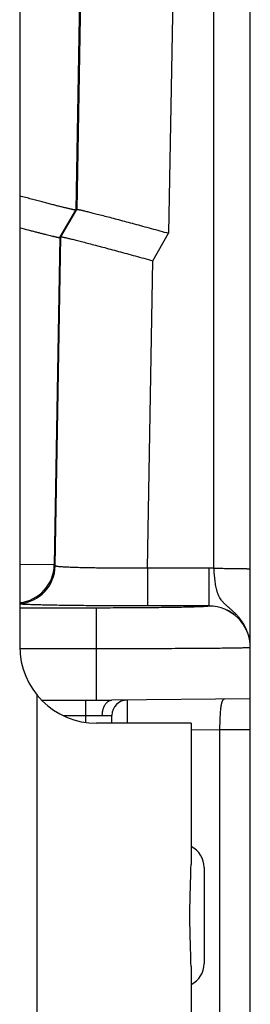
# Model space of a CAD drawing. Header units: inches. Extents: x 0 to 22, y 0 to 17.
# Tile 34 of 38: x 14.372 to 14.522, y 12.638 to 13.278. Entities that reach past the tile are written whole.
import ezdxf

# ---------------------------------------------------------------- set-up
doc = ezdxf.new("R2010")
doc.units = ezdxf.units.IN
doc.header["$LTSCALE"] = 1.21
doc.header["$MEASUREMENT"] = 0
doc.layers.get('0').update_dxf_attribs({"linetype": 'CONTINUOUS'})

msp = doc.modelspace()

# ---------------------------------------------------------------- linework, layer by layer
at = {"color": 7, "linetype": 'CONTINUOUS'}
for p, q in [((14.4986, 12.92182), (14.4986, 14.54512)), ((14.52223, 12.87034), (14.52223, 14.5215)), ((14.43191, 14.48128), (14.40875, 13.15466)), ((14.43235, 14.47145), (14.40937, 13.15512)), ((14.49233, 14.47143), (14.46908, 13.13959)), ((14.37223, 13.51212), (14.37223, 12.87112)), ((14.39844, 13.1368), (14.40875, 13.15466)), ((14.39906, 13.13726), (14.40937, 13.15512)), ((14.40937, 13.15512), (14.40875, 13.15466)), ((14.45877, 13.12173), (14.46908, 13.13959)), ((14.39844, 13.1368), (14.39472, 12.924)), ((14.39533, 12.92338), (14.39906, 13.13726)), ((14.39906, 13.13726), (14.39844, 13.1368)), ((14.45528, 12.92193), (14.45877, 13.12173)), ((14.39472, 12.924), (14.37223, 12.9243)), ((14.39533, 12.92338), (14.39472, 12.924)), ((14.49523, 12.92193), (14.45528, 12.92193)), ((14.45528, 12.92193), (14.45528, 12.89737)), ((14.49523, 12.92193), (14.49523, 12.89728)), ((14.42223, 12.896), (14.37223, 12.896)), ((14.42223, 12.83612), (14.42223, 12.896)), ((14.49523, 12.89737), (14.45528, 12.89737)), ((14.52223, 12.87028), (14.52192, 12.87022)), ((14.52223, 11.86219), (14.52223, 12.87028)), ((14.42223, 12.86948), (14.37226, 12.86948)), ((14.38365, 12.55293), (14.38365, 12.83932)), ((14.38652, 12.83612), (14.43223, 12.83612)), ((14.41523, 12.82162), (14.41523, 12.83612)), ((14.52223, 12.83691), (14.43223, 12.83612)), ((14.44214, 12.83621), (14.4422, 12.82113)), ((14.40044, 12.82612), (14.42596, 12.82612)), ((14.42596, 12.82612), (14.43223, 12.82621)), ((14.43223, 12.82112), (14.43223, 12.82621)), ((14.48365, 12.82112), (14.42223, 12.82112)), ((14.48365, 12.82112), (14.48365, 12.72935)), ((14.50223, 12.81673), (14.48365, 12.81657)), ((14.52223, 12.81673), (14.50223, 12.81673)), ((14.50223, 12.81673), (14.50223, 12.55551)), ((14.49223, 12.72734), (14.49223, 12.66491)), ((14.48365, 12.6629), (14.48365, 12.57112))]:
    msp.add_line(p, q, dxfattribs=at)
for centre, radius, start, end in [((14.36972, 12.92446), 0.02501, 275.74658, 358.96224), ((14.37033, 12.92383), 0.02501, 274.3562, 358.96235), ((14.49523, 12.86996), 0.05197, 86.27347, 90.00029), ((14.49521, 12.87035), 0.02701, 359.96672, 89.96656), ((14.49523, 12.87028), 0.027, 0.12175, 90.00493), ((14.42223, 12.87112), 0.05, 180, 270), ((14.49353, 12.87034), 0.02869, 0.00055, 1.93517), ((14.44223, 12.82621), 0.01, 90.5, 180), ((14.47723, 12.72734), 0.015, 0, 64.65059), ((14.47723, 12.66491), 0.015, 295.34941, 360)]:
    msp.add_arc(centre, radius, start, end, dxfattribs=at)
for points, knots in [([(14.40875, 13.15466), (14.40875, 13.15466), (14.40874, 13.15466), (14.40871, 13.15465), (14.40867, 13.15465), (14.4086, 13.15465), (14.40851, 13.15465), (14.4084, 13.15466), (14.40827, 13.15468), (14.40812, 13.1547), (14.40789, 13.15474), (14.40754, 13.1548), (14.40707, 13.1549), (14.40653, 13.15501), (14.4059, 13.15515), (14.4052, 13.15531), (14.40443, 13.15549), (14.40359, 13.15569), (14.40232, 13.15599), (14.40057, 13.15642), (14.39827, 13.15699), (14.39572, 13.15764), (14.39293, 13.15836), (14.38992, 13.15914), (14.38671, 13.15998), (14.38331, 13.16088), (14.37975, 13.16182), (14.37603, 13.16282), (14.37351, 13.1635), (14.37223, 13.16384)], [0, 0, 0, 0, 0.000359, 0.000827, 0.002132, 0.003955, 0.006309, 0.009198, 0.012625, 0.01659, 0.021091, 0.031702, 0.044443, 0.059295, 0.076236, 0.095238, 0.116272, 0.139303, 0.164295, 0.220004, 0.283051, 0.353055, 0.4296, 0.512241, 0.600514, 0.693933, 0.791997, 0.894193, 1, 1, 1, 1]), ([(14.40937, 13.15512), (14.40938, 13.15512), (14.40939, 13.15513), (14.40942, 13.15513), (14.40946, 13.15513), (14.40952, 13.15513), (14.40963, 13.15513), (14.40978, 13.15511), (14.40997, 13.15508), (14.41019, 13.15505), (14.41045, 13.155), (14.41075, 13.15494), (14.41108, 13.15487), (14.41159, 13.15477), (14.41232, 13.15461), (14.41329, 13.15439), (14.41439, 13.15413), (14.41563, 13.15383), (14.41699, 13.1535), (14.41848, 13.15313), (14.42008, 13.15273), (14.4218, 13.15229), (14.42431, 13.15165), (14.42769, 13.15078), (14.43203, 13.14964), (14.43669, 13.14841), (14.44165, 13.14708), (14.44684, 13.14568), (14.45223, 13.14422), (14.45777, 13.14271), (14.4634, 13.14116), (14.46718, 13.14012), (14.46908, 13.13959)], [0, 0, 0, 0, 0.000311, 0.00075, 0.001328, 0.002051, 0.003941, 0.006429, 0.009517, 0.013205, 0.01749, 0.022372, 0.027846, 0.033908, 0.047781, 0.063951, 0.082371, 0.102986, 0.125739, 0.150564, 0.177391, 0.206148, 0.236754, 0.303188, 0.376001, 0.454464, 0.537812, 0.625264, 0.716021, 0.809273, 0.904205, 1, 1, 1, 1]), ([(14.37223, 13.14322), (14.3741, 13.14273), (14.37683, 13.142), (14.38039, 13.14107), (14.38285, 13.14044), (14.38516, 13.13984), (14.38731, 13.1393), (14.38929, 13.1388), (14.39109, 13.13835), (14.39271, 13.13796), (14.39394, 13.13767), (14.39483, 13.13746), (14.39542, 13.13733), (14.39595, 13.13721), (14.39644, 13.13711), (14.39687, 13.13702), (14.39726, 13.13694), (14.39758, 13.13688), (14.39786, 13.13683), (14.39806, 13.13681), (14.39818, 13.13679), (14.39826, 13.13679), (14.39833, 13.13678), (14.39838, 13.13679), (14.39841, 13.13679), (14.39843, 13.1368), (14.39844, 13.1368)], [0, 0, 0, 0, 0.214545, 0.314347, 0.408661, 0.49712, 0.579373, 0.655089, 0.723954, 0.78568, 0.840003, 0.864313, 0.886687, 0.9071, 0.925529, 0.941955, 0.956361, 0.968732, 0.979056, 0.987328, 0.990694, 0.993549, 0.995894, 0.997738, 0.999093, 1, 1, 1, 1]), ([(14.39906, 13.13726), (14.39907, 13.13726), (14.39908, 13.13727), (14.39911, 13.13727), (14.39914, 13.13727), (14.39921, 13.13727), (14.39931, 13.13727), (14.39947, 13.13725), (14.39966, 13.13722), (14.39988, 13.13718), (14.40014, 13.13714), (14.40044, 13.13708), (14.40077, 13.13701), (14.40128, 13.13691), (14.402, 13.13675), (14.40298, 13.13653), (14.40408, 13.13627), (14.40532, 13.13597), (14.40668, 13.13564), (14.40817, 13.13527), (14.40977, 13.13487), (14.41149, 13.13443), (14.414, 13.13379), (14.41738, 13.13292), (14.42171, 13.13178), (14.42638, 13.13054), (14.43133, 13.12922), (14.43653, 13.12782), (14.44192, 13.12636), (14.44746, 13.12485), (14.45309, 13.1233), (14.45687, 13.12226), (14.45877, 13.12173)], [0, 0, 0, 0, 0.000311, 0.00075, 0.001328, 0.002051, 0.003941, 0.006429, 0.009517, 0.013205, 0.01749, 0.022372, 0.027846, 0.033908, 0.047781, 0.063951, 0.082371, 0.102986, 0.125739, 0.150564, 0.177391, 0.206148, 0.236754, 0.303188, 0.376001, 0.454464, 0.537812, 0.625264, 0.716021, 0.809273, 0.904205, 1, 1, 1, 1]), ([(14.45528, 12.92193), (14.45142, 12.9219), (14.44568, 12.92187), (14.4381, 12.92188), (14.43263, 12.9219), (14.42737, 12.92194), (14.42237, 12.922), (14.41769, 12.92207), (14.41336, 12.92216), (14.40942, 12.92227), (14.40641, 12.92237), (14.40422, 12.92247), (14.40276, 12.92253), (14.40142, 12.92261), (14.40021, 12.92268), (14.39913, 12.92276), (14.39818, 12.92284), (14.39737, 12.92292), (14.39678, 12.923), (14.39637, 12.92306), (14.39612, 12.9231), (14.3959, 12.92314), (14.39572, 12.92319), (14.39557, 12.92323), (14.39547, 12.92327), (14.39541, 12.92331), (14.39536, 12.92333), (14.39534, 12.92336), (14.39533, 12.92338)], [0, 0, 0, 0, 0.192853, 0.287006, 0.378451, 0.466325, 0.549798, 0.628084, 0.700444, 0.766199, 0.824734, 0.85112, 0.875503, 0.897825, 0.918036, 0.936091, 0.95195, 0.965579, 0.976952, 0.981787, 0.986053, 0.989749, 0.99288, 0.995448, 0.997466, 0.998277, 0.998962, 1, 1, 1, 1]), ([(14.52221, 12.87131), (14.52219, 12.87195), (14.5221, 12.87325), (14.52175, 12.87581), (14.52099, 12.87896), (14.51983, 12.88198), (14.51868, 12.88428), (14.51771, 12.88594), (14.51666, 12.88753), (14.51552, 12.88905), (14.51431, 12.89049), (14.51304, 12.89186), (14.51173, 12.89315), (14.51063, 12.89419), (14.50974, 12.89498), (14.50907, 12.89557), (14.50841, 12.89614), (14.50776, 12.89671), (14.50712, 12.89727), (14.50649, 12.89782), (14.50589, 12.89838), (14.50532, 12.89894), (14.50477, 12.89951), (14.50424, 12.90009), (14.50374, 12.90069), (14.50312, 12.9015), (14.50255, 12.90235), (14.50205, 12.90324), (14.50171, 12.90394), (14.5014, 12.90465), (14.50111, 12.90539), (14.50084, 12.90616), (14.5006, 12.90694), (14.50038, 12.90775), (14.50011, 12.90887), (14.49981, 12.91031), (14.49952, 12.91211), (14.49927, 12.91397), (14.49906, 12.91588), (14.49888, 12.91783), (14.49873, 12.91982), (14.49864, 12.92115), (14.4986, 12.92182)], [0, 0, 0, 0, 0.033556, 0.067093, 0.134028, 0.200737, 0.233965, 0.267073, 0.300038, 0.332816, 0.36535, 0.397553, 0.429327, 0.460564, 0.475967, 0.491222, 0.506315, 0.521224, 0.535924, 0.550379, 0.564549, 0.578426, 0.592079, 0.60558, 0.618958, 0.632227, 0.658589, 0.671805, 0.685126, 0.698613, 0.712306, 0.72623, 0.740411, 0.754864, 0.769602, 0.799937, 0.831364, 0.863777, 0.897033, 0.930954, 0.965348, 1, 1, 1, 1]), ([(14.4986, 12.92182), (14.50014, 12.92182), (14.50243, 12.92181), (14.50544, 12.9218), (14.50761, 12.92179), (14.5097, 12.92177), (14.51169, 12.92175), (14.51354, 12.92172), (14.51525, 12.9217), (14.51681, 12.92167), (14.51799, 12.92164), (14.51885, 12.92162), (14.51942, 12.9216), (14.51994, 12.92158), (14.52041, 12.92156), (14.52083, 12.92154), (14.52119, 12.92152), (14.5215, 12.92151), (14.52175, 12.92149), (14.52193, 12.92147), (14.52204, 12.92145), (14.52211, 12.92144), (14.52215, 12.92144), (14.52218, 12.92143), (14.5222, 12.92142), (14.52221, 12.92142), (14.52222, 12.92141), (14.52223, 12.92141), (14.52223, 12.9214)], [0, 0, 0, 0, 0.194949, 0.290073, 0.382407, 0.471059, 0.555175, 0.633948, 0.706617, 0.772485, 0.830918, 0.857168, 0.881354, 0.90342, 0.923311, 0.940981, 0.956387, 0.969495, 0.980273, 0.9887, 0.992028, 0.994765, 0.996912, 0.997766, 0.998476, 0.999044, 0.999477, 1, 1, 1, 1]), ([(14.45528, 12.89737), (14.4505, 12.89737), (14.44106, 12.89738), (14.42724, 12.89744), (14.41423, 12.89754), (14.40406, 12.89766), (14.39661, 12.89777), (14.39164, 12.89786), (14.38712, 12.89796), (14.38309, 12.89806), (14.37958, 12.89817), (14.377, 12.89827), (14.37521, 12.89835), (14.37408, 12.89841), (14.3731, 12.89847), (14.3725, 12.89851), (14.37222, 12.89854)], [0, 0, 0, 0, 0.172924, 0.340868, 0.498996, 0.642753, 0.707924, 0.767998, 0.82253, 0.87113, 0.913461, 0.949204, 0.964527, 0.978119, 0.989951, 1, 1, 1, 1]), ([(14.49523, 12.89728), (14.49523, 12.89727), (14.49521, 12.89725), (14.49517, 12.89723), (14.49513, 12.89721), (14.49508, 12.8972), (14.49502, 12.89718), (14.49495, 12.89717), (14.49484, 12.89715), (14.49466, 12.89712), (14.49442, 12.89709), (14.49414, 12.89706), (14.49367, 12.89702), (14.49298, 12.89696), (14.49203, 12.8969), (14.49091, 12.89685), (14.48962, 12.89679), (14.48817, 12.89673), (14.48656, 12.89668), (14.48479, 12.89662), (14.48288, 12.89657), (14.48082, 12.89652), (14.47779, 12.89645), (14.47369, 12.89637), (14.4684, 12.89629), (14.46266, 12.89622), (14.45654, 12.89615), (14.45008, 12.8961), (14.44335, 12.89606), (14.43643, 12.89603), (14.42936, 12.89601), (14.42461, 12.896), (14.42223, 12.896)], [0, 0, 0, 0, 0.000527, 0.000962, 0.001533, 0.002244, 0.0031, 0.004099, 0.005245, 0.007975, 0.011295, 0.015208, 0.019712, 0.030486, 0.043588, 0.058986, 0.076645, 0.09653, 0.118592, 0.142772, 0.16901, 0.197245, 0.227418, 0.293279, 0.365936, 0.444711, 0.528834, 0.617493, 0.709846, 0.804995, 0.902025, 1, 1, 1, 1]), ([(14.52192, 12.87022), (14.52185, 12.87021), (14.52169, 12.8702), (14.5213, 12.87017), (14.52068, 12.87014), (14.51978, 12.8701), (14.51866, 12.87007), (14.51734, 12.87003), (14.51581, 12.87), (14.51407, 12.86996), (14.51136, 12.86992), (14.5075, 12.86986), (14.50232, 12.8698), (14.49644, 12.86974), (14.48991, 12.86969), (14.4828, 12.86964), (14.47516, 12.8696), (14.46706, 12.86956), (14.45555, 12.86952), (14.44056, 12.86949), (14.42841, 12.86948), (14.42223, 12.86948)], [0, 0, 0, 0, 0.002116, 0.004773, 0.011704, 0.02078, 0.031982, 0.045288, 0.060668, 0.078088, 0.097513, 0.142199, 0.19434, 0.253482, 0.319114, 0.390665, 0.467514, 0.548994, 0.634396, 0.813969, 1, 1, 1, 1]), ([(14.42593, 12.82612), (14.42594, 12.82645), (14.42597, 12.82694), (14.42603, 12.82759), (14.42608, 12.82807), (14.42615, 12.82855), (14.42623, 12.82903), (14.42633, 12.82949), (14.42648, 12.8301), (14.42669, 12.83083), (14.42701, 12.83167), (14.42737, 12.83246), (14.42779, 12.83319), (14.42824, 12.83385), (14.42874, 12.83444), (14.42927, 12.83495), (14.42982, 12.83537), (14.43041, 12.8357), (14.43101, 12.83594), (14.43162, 12.83609), (14.43202, 12.83612), (14.43223, 12.83612)], [0, 0, 0, 0, 0.075871, 0.113694, 0.151324, 0.188716, 0.225839, 0.262654, 0.299104, 0.370678, 0.440228, 0.507466, 0.572152, 0.634133, 0.693339, 0.749815, 0.80371, 0.855306, 0.905157, 0.953347, 1, 1, 1, 1]), ([(14.50562, 12.83676), (14.50553, 12.83676), (14.50535, 12.83675), (14.50509, 12.83668), (14.50485, 12.83656), (14.50462, 12.83639), (14.50441, 12.83618), (14.50422, 12.83592), (14.50404, 12.83562), (14.50387, 12.83527), (14.50372, 12.83487), (14.50358, 12.83444), (14.50345, 12.83396), (14.50328, 12.83324), (14.50309, 12.83224), (14.5029, 12.83092), (14.50275, 12.82947), (14.50261, 12.8279), (14.5025, 12.82621), (14.50238, 12.82379), (14.5023, 12.82128), (14.50225, 12.81871), (14.50223, 12.81739), (14.50223, 12.81673)], [0, 0, 0, 0, 0.012985, 0.025595, 0.038227, 0.051323, 0.065296, 0.080474, 0.097095, 0.115327, 0.135277, 0.157009, 0.180553, 0.205912, 0.261987, 0.324939, 0.394293, 0.469455, 0.549744, 0.634406, 0.813562, 0.906325, 1, 1, 1, 1]), ([(14.48365, 12.6629), (14.48365, 12.66409), (14.48362, 12.66656), (14.48352, 12.67036), (14.48339, 12.67435), (14.48325, 12.6785), (14.48311, 12.68279), (14.48301, 12.68718), (14.48294, 12.69163), (14.48292, 12.69612), (14.48294, 12.70061), (14.48301, 12.70507), (14.48311, 12.70946), (14.48325, 12.71374), (14.48339, 12.7179), (14.48352, 12.72189), (14.48362, 12.72569), (14.48365, 12.72816), (14.48365, 12.72935)], [0, 0, 0, 0, 0.053963, 0.111278, 0.171509, 0.234204, 0.29889, 0.365083, 0.432287, 0.5, 0.567713, 0.634917, 0.70111, 0.765796, 0.828491, 0.888722, 0.946037, 1, 1, 1, 1])]:
    msp.add_open_spline(points, degree=3, knots=knots, dxfattribs=at)
msp.add_open_spline([(14.52223, 12.87028), (14.52223, 12.8703), (14.52223, 12.87032), (14.52223, 12.87034)], degree=3, dxfattribs=at)

doc.saveas('drawing.dxf')
